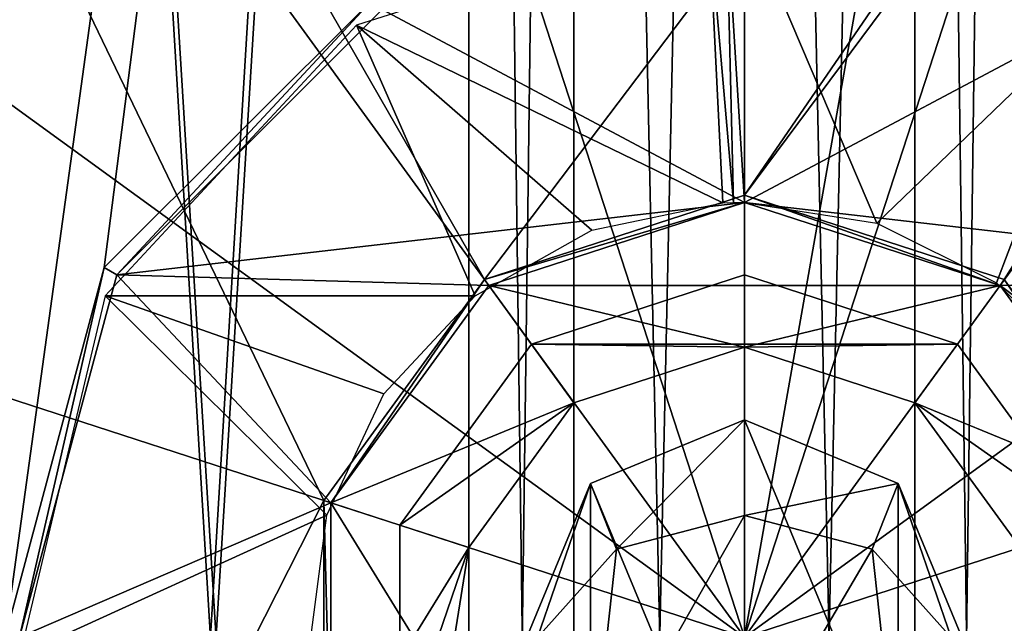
# Model space of a CAD drawing. Header units: millimetres. Extents: x -275 to 275, y -2132 to 836.
# Tile 64 of 83: x -5 to 1.79, y 561.46 to 565.63. Entities that reach past the tile are written whole.
import ezdxf

# ---------------------------------------------------------------- set-up
doc = ezdxf.new("R2010")
doc.units = ezdxf.units.MM
doc.header["$LTSCALE"] = 13.670324
for name, color, linetype in [('13', 7, 'CONTINUOUS'), ('14', 7, 'CONTINUOUS'), ('15', 7, 'CONTINUOUS'), ('16', 7, 'CONTINUOUS'), ('17', 7, 'CONTINUOUS'), ('356', 7, 'CONTINUOUS'), ('359', 7, 'CONTINUOUS'), ('361', 7, 'CONTINUOUS'), ('362', 7, 'CONTINUOUS'), ('364', 7, 'CONTINUOUS'), ('365', 7, 'CONTINUOUS'), ('367', 7, 'CONTINUOUS'), ('369', 7, 'CONTINUOUS'), ('371', 7, 'CONTINUOUS'), ('373', 7, 'CONTINUOUS'), ('375', 7, 'CONTINUOUS'), ('376', 7, 'CONTINUOUS'), ('377', 7, 'CONTINUOUS'), ('380', 7, 'CONTINUOUS'), ('381', 7, 'CONTINUOUS'), ('382', 7, 'CONTINUOUS'), ('383', 7, 'CONTINUOUS'), ('406', 7, 'CONTINUOUS'), ('409', 7, 'CONTINUOUS'), ('557', 7, 'CONTINUOUS'), ('558', 7, 'CONTINUOUS'), ('559', 7, 'CONTINUOUS'), ('562', 7, 'CONTINUOUS'), ('576', 7, 'CONTINUOUS'), ('577', 7, 'CONTINUOUS'), ('578', 7, 'CONTINUOUS')]:
    doc.layers.add(name, color=color, linetype=linetype)

msp = doc.modelspace()

# ---------------------------------------------------------------- linework, layer by layer
at = {"layer": '13', "linetype": 'CONTINUOUS'}
for points in [[(1.0606, 562.4284, -1498.1026), (0, 562.207, -1500.1492), (0, 562.8678, -1498.1026), (1.0606, 562.4284, -1498.1026)], [(0.8817, 561.9746, -1499.9817), (0, 562.207, -1500.1492), (1.0606, 562.4284, -1498.1026), (0.8817, 561.9746, -1499.9817)], [(1.4266, 561.3662, -1499.5431), (0.8817, 561.9746, -1499.9817), (1.0606, 562.4284, -1498.1026), (1.4266, 561.3662, -1499.5431)], [(1.5, 561.3678, -1498.1026), (1.4266, 561.3662, -1499.5431), (1.0606, 562.4284, -1498.1026), (1.5, 561.3678, -1498.1026)], [(0.8817, 561.9746, -1499.9817), (0, 560.4742, -1501.4231), (0, 562.207, -1500.1492), (0.8817, 561.9746, -1499.9817)], [(1.0607, 560.3353, -1501.0062), (0, 560.4742, -1501.4231), (0.8817, 561.9746, -1499.9817), (1.0607, 560.3353, -1501.0062)], [(1.4266, 561.3662, -1499.5431), (1.0607, 560.3353, -1501.0062), (0.8817, 561.9746, -1499.9817), (1.4266, 561.3662, -1499.5431)]]:
    msp.add_3dface(points, dxfattribs=at)
at = {"layer": '14', "linetype": 'CONTINUOUS'}
for points in [[(0, 562.8678, -1498.1026), (-0.8817, 561.9746, -1499.9817), (-1.0607, 562.4284, -1498.1026), (0, 562.8678, -1498.1026)], [(0, 562.8678, -1498.1026), (0, 562.207, -1500.1492), (-0.8817, 561.9746, -1499.9817), (0, 562.8678, -1498.1026)], [(-1.0607, 562.4284, -1498.1026), (-1.4266, 561.3662, -1499.5431), (-1.5, 561.3677, -1498.1026), (-1.0607, 562.4284, -1498.1026)], [(-0.8817, 561.9746, -1499.9817), (-1.4266, 561.3662, -1499.5431), (-1.0607, 562.4284, -1498.1026), (-0.8817, 561.9746, -1499.9817)], [(0, 560.4742, -1501.4231), (-1.0607, 560.3353, -1501.0062), (0, 562.207, -1500.1492), (0, 560.4742, -1501.4231)], [(0, 562.207, -1500.1492), (-1.0607, 560.3353, -1501.0062), (-0.8817, 561.9746, -1499.9817), (0, 562.207, -1500.1492)], [(-0.8817, 561.9746, -1499.9817), (-1.0607, 560.3353, -1501.0062), (-1.4266, 561.3662, -1499.5431), (-0.8817, 561.9746, -1499.9817)]]:
    msp.add_3dface(points, dxfattribs=at)
at = {"layer": '15', "linetype": 'CONTINUOUS'}
for points in [[(0, 562.8678, -1498.1026), (-1.0607, 562.4284, -1498.1026), (0, 562.8678, -1248.1026), (0, 562.8678, -1498.1026)], [(0, 562.8678, -1248.1026), (-1.0607, 562.4284, -1498.1026), (0, 562.8678, -998.1026), (0, 562.8678, -1248.1026)], [(0, 562.8678, -998.1026), (-1.0607, 562.4284, -1498.1026), (-1.0607, 562.4284, -998.1026), (0, 562.8678, -998.1026)], [(-1.0607, 562.4284, -1498.1026), (-1.5, 561.3677, -1498.1026), (-1.0607, 562.4284, -998.1026), (-1.0607, 562.4284, -1498.1026)], [(-1.0607, 562.4284, -998.1026), (-1.5, 561.3677, -1498.1026), (-1.5, 561.3678, -998.1026), (-1.0607, 562.4284, -998.1026)]]:
    msp.add_3dface(points, dxfattribs=at)
at = {"layer": '16', "linetype": 'CONTINUOUS'}
for points in [[(1.0606, 562.4284, -1498.1026), (0, 562.8678, -1498.1026), (1.0607, 562.4284, -998.1026), (1.0606, 562.4284, -1498.1026)], [(0, 562.8678, -1498.1026), (0, 562.8678, -1248.1026), (1.0607, 562.4284, -998.1026), (0, 562.8678, -1498.1026)], [(0, 562.8678, -1248.1026), (0, 562.8678, -998.1026), (1.0607, 562.4284, -998.1026), (0, 562.8678, -1248.1026)], [(1.5, 561.3678, -1498.1026), (1.0606, 562.4284, -1498.1026), (1.0607, 562.4284, -998.1026), (1.5, 561.3678, -1498.1026)], [(1.5, 561.3677, -998.1026), (1.5, 561.3678, -1498.1026), (1.0607, 562.4284, -998.1026), (1.5, 561.3677, -998.1026)]]:
    msp.add_3dface(points, dxfattribs=at)
at = {"layer": '17', "linetype": 'CONTINUOUS'}
for points in [[(0, 562.8678, -998.1026), (-1.0607, 562.4284, -998.1026), (0, 559.8678, -998.1026), (0, 562.8678, -998.1026)], [(0, 562.8678, -998.1026), (0, 559.8678, -998.1026), (1.0607, 560.3072, -998.1026), (0, 562.8678, -998.1026)], [(0, 562.8678, -998.1026), (1.0607, 560.3072, -998.1026), (1.0607, 562.4284, -998.1026), (0, 562.8678, -998.1026)], [(-1.0607, 562.4284, -998.1026), (-1.5, 561.3678, -998.1026), (-1.0607, 560.3072, -998.1026), (-1.0607, 562.4284, -998.1026)], [(-1.0607, 562.4284, -998.1026), (-1.0607, 560.3072, -998.1026), (0, 559.8678, -998.1026), (-1.0607, 562.4284, -998.1026)], [(1.0607, 560.3072, -998.1026), (1.5, 561.3677, -998.1026), (1.0607, 562.4284, -998.1026), (1.0607, 560.3072, -998.1026)]]:
    msp.add_3dface(points, dxfattribs=at)
at = {"layer": '356', "linetype": 'CONTINUOUS'}
for points in [[(-31.9495, 572.9966, -940.4776), (34, 561.3678, -940.4776), (-34, 561.3678, -940.4776), (-31.9495, 572.9966, -940.4776)], [(31.9495, 572.9965, -940.4776), (34, 561.3678, -940.4776), (-31.9495, 572.9966, -940.4776), (31.9495, 572.9965, -940.4776)]]:
    msp.add_3dface(points, dxfattribs=at)
at = {"layer": '359', "linetype": 'CONTINUOUS'}
for points in [[(-31.2205, 561.3678, -940.0026), (31.2205, 561.3678, -940.0026), (29.3377, 572.0458, -940.0026), (-31.2205, 561.3678, -940.0026)], [(-31.2205, 561.3678, -940.0026), (29.3377, 572.0458, -940.0026), (-29.3378, 572.0457, -940.0026), (-31.2205, 561.3678, -940.0026)]]:
    msp.add_3dface(points, dxfattribs=at)
at = {"layer": '361', "linetype": 'CONTINUOUS'}
for points in [[(0, 598.361, -957.7026), (-5.1, 561.3678, -957.7026), (-12.6523, 596.1301, -957.7026), (0, 598.361, -957.7026)], [(-4.4167, 563.9178, -957.7026), (-5.1, 561.3678, -957.7026), (0, 598.361, -957.7026), (-4.4167, 563.9178, -957.7026)], [(-2.55, 565.7845, -957.7026), (-4.4167, 563.9178, -957.7026), (0, 598.361, -957.7026), (-2.55, 565.7845, -957.7026)]]:
    msp.add_3dface(points, dxfattribs=at)
at = {"layer": '362', "linetype": 'CONTINUOUS'}
for points in [[(-4.4168, 563.9177, -957.2026), (-4.4167, 563.9178, -957.7026), (-2.5501, 565.7845, -957.2026), (-4.4168, 563.9177, -957.2026)], [(-4.4167, 563.9178, -957.7026), (-2.55, 565.7845, -957.7026), (-2.5501, 565.7845, -957.2026), (-4.4167, 563.9178, -957.7026)], [(-5.1, 561.3678, -957.7026), (-4.4167, 563.9178, -957.7026), (-5.1, 561.3678, -957.2026), (-5.1, 561.3678, -957.7026)], [(-5.1, 561.3678, -957.2026), (-4.4167, 563.9178, -957.7026), (-4.4168, 563.9177, -957.2026), (-5.1, 561.3678, -957.2026)]]:
    msp.add_3dface(points, dxfattribs=at)
at = {"layer": '364', "linetype": 'CONTINUOUS'}
for points in [[(0, 564.3678, -957.2026), (0, 564.4178, -957.2026), (-1.7927, 563.8353, -957.2026), (0, 564.3678, -957.2026)], [(0, 564.3678, -957.2026), (1.7634, 563.7948, -957.2026), (0, 564.4178, -957.2026), (0, 564.3678, -957.2026)], [(0, 564.4178, -957.2026), (1.7634, 563.7948, -957.2026), (1.7927, 563.8353, -957.2026), (0, 564.4178, -957.2026)], [(-1.7634, 563.7948, -957.2026), (0, 564.3678, -957.2026), (-1.7927, 563.8353, -957.2026), (-1.7634, 563.7948, -957.2026)], [(-2.9007, 562.3103, -957.2026), (-2.8532, 562.2948, -957.2026), (-1.7927, 563.8353, -957.2026), (-2.9007, 562.3103, -957.2026)], [(-2.8532, 562.2948, -957.2026), (-1.7634, 563.7948, -957.2026), (-1.7927, 563.8353, -957.2026), (-2.8532, 562.2948, -957.2026)], [(1.7634, 563.7948, -957.2026), (2.8532, 562.2948, -957.2026), (1.7927, 563.8353, -957.2026), (1.7634, 563.7948, -957.2026)], [(1.7927, 563.8353, -957.2026), (2.8532, 562.2948, -957.2026), (2.9007, 562.3103, -957.2026), (1.7927, 563.8353, -957.2026)], [(-2.8532, 560.4407, -957.2026), (-2.8532, 562.2948, -957.2026), (-2.9007, 562.3103, -957.2026), (-2.8532, 560.4407, -957.2026)], [(-2.9007, 560.4253, -957.2026), (-2.8532, 560.4407, -957.2026), (-2.9007, 562.3103, -957.2026), (-2.9007, 560.4253, -957.2026)]]:
    msp.add_3dface(points, dxfattribs=at)
at = {"layer": '365', "linetype": 'CONTINUOUS'}
for points in [[(-2.5001, 565.6979, -957.2026), (-4.3301, 563.8678, -961.2026), (-4.3302, 563.8677, -957.2026), (-2.5001, 565.6979, -957.2026)], [(-2.4999, 565.698, -961.2026), (-4.3301, 563.8678, -961.2026), (-2.5001, 565.6979, -957.2026), (-2.4999, 565.698, -961.2026)], [(-4.3301, 563.8678, -961.2026), (-5, 561.3678, -961.2026), (-4.3302, 563.8677, -957.2026), (-4.3301, 563.8678, -961.2026)], [(-5, 561.3678, -961.2026), (-5, 561.3678, -957.2026), (-4.3302, 563.8677, -957.2026), (-5, 561.3678, -961.2026)]]:
    msp.add_3dface(points, dxfattribs=at)
at = {"layer": '367', "linetype": 'CONTINUOUS'}
for points in [[(-4.3301, 563.8678, -961.2026), (-2.4999, 565.698, -961.2026), (0, 564.3678, -961.2026), (-4.3301, 563.8678, -961.2026)], [(-2.4999, 565.698, -961.2026), (2.4999, 565.6979, -961.2026), (0, 564.3678, -961.2026), (-2.4999, 565.698, -961.2026)], [(2.4999, 565.6979, -961.2026), (4.3301, 563.8678, -961.2026), (0, 564.3678, -961.2026), (2.4999, 565.6979, -961.2026)], [(-1.7634, 563.7948, -961.2026), (-4.3301, 563.8678, -961.2026), (0, 564.3678, -961.2026), (-1.7634, 563.7948, -961.2026)], [(0, 564.3678, -961.2026), (4.3301, 563.8678, -961.2026), (1.7634, 563.7948, -961.2026), (0, 564.3678, -961.2026)], [(-5, 561.3678, -961.2026), (-4.3301, 563.8678, -961.2026), (-2.8532, 562.2948, -961.2026), (-5, 561.3678, -961.2026)], [(-2.8532, 562.2948, -961.2026), (-4.3301, 563.8678, -961.2026), (-1.7634, 563.7948, -961.2026), (-2.8532, 562.2948, -961.2026)], [(4.3301, 563.8678, -961.2026), (5, 561.3678, -961.2026), (1.7634, 563.7948, -961.2026), (4.3301, 563.8678, -961.2026)], [(1.7634, 563.7948, -961.2026), (5, 561.3678, -961.2026), (2.8532, 562.2948, -961.2026), (1.7634, 563.7948, -961.2026)], [(-2.8532, 560.4407, -961.2026), (-5, 561.3678, -961.2026), (-2.8532, 562.2948, -961.2026), (-2.8532, 560.4407, -961.2026)]]:
    msp.add_3dface(points, dxfattribs=at)
at = {"layer": '369', "linetype": 'CONTINUOUS'}
for points in [[(0, 564.3678, -957.2026), (-1.7634, 563.7948, -957.2026), (0, 564.3678, -954.2026), (0, 564.3678, -957.2026)], [(0, 564.3678, -954.2026), (-1.7634, 563.7948, -957.2026), (-1.7634, 563.7948, -954.2026), (0, 564.3678, -954.2026)], [(-1.7634, 563.7948, -961.2026), (0, 564.3678, -961.2026), (-1.7634, 563.7948, -1006.2026), (-1.7634, 563.7948, -961.2026)], [(-1.7634, 563.7948, -1006.2026), (0, 564.3678, -961.2026), (0, 564.3678, -1006.2026), (-1.7634, 563.7948, -1006.2026)], [(-1.7634, 563.7948, -957.2026), (-2.8532, 562.2948, -957.2026), (-1.7634, 563.7948, -954.2026), (-1.7634, 563.7948, -957.2026)], [(-1.7634, 563.7948, -954.2026), (-2.8532, 562.2948, -957.2026), (-2.8532, 562.2948, -954.2026), (-1.7634, 563.7948, -954.2026)], [(-2.8532, 562.2948, -961.2026), (-1.7634, 563.7948, -961.2026), (-2.8532, 562.2948, -1006.2026), (-2.8532, 562.2948, -961.2026)], [(-2.8532, 562.2948, -1006.2026), (-1.7634, 563.7948, -961.2026), (-1.7634, 563.7948, -1006.2026), (-2.8532, 562.2948, -1006.2026)], [(-2.8532, 562.2948, -957.2026), (-2.8532, 560.4407, -957.2026), (-2.8532, 562.2948, -954.2026), (-2.8532, 562.2948, -957.2026)], [(-2.8532, 562.2948, -954.2026), (-2.8532, 560.4407, -957.2026), (-2.8532, 560.4407, -954.2026), (-2.8532, 562.2948, -954.2026)], [(-2.8532, 560.4407, -961.2026), (-2.8532, 562.2948, -961.2026), (-2.8532, 560.4408, -1006.2026), (-2.8532, 560.4407, -961.2026)], [(-2.8532, 560.4408, -1006.2026), (-2.8532, 562.2948, -961.2026), (-2.8532, 562.2948, -1006.2026), (-2.8532, 560.4408, -1006.2026)]]:
    msp.add_3dface(points, dxfattribs=at)
at = {"layer": '371', "linetype": 'CONTINUOUS'}
for points in [[(0, 563.3678, -954.2026), (-1.1756, 562.9858, -954.2026), (0, 563.3678, -1006.2026), (0, 563.3678, -954.2026)], [(0, 563.3678, -1006.2026), (-1.1756, 562.9858, -954.2026), (-1.1756, 562.9858, -1006.2026), (0, 563.3678, -1006.2026)], [(-1.1756, 562.9858, -954.2026), (-1.9021, 561.9858, -954.2026), (-1.1756, 562.9858, -1006.2026), (-1.1756, 562.9858, -954.2026)], [(-1.1756, 562.9858, -1006.2026), (-1.9021, 561.9858, -954.2026), (-1.9021, 561.9858, -1006.2026), (-1.1756, 562.9858, -1006.2026)], [(-2, 561.3678, -987.2026), (-2, 561.3678, -993.2026), (-1.9021, 561.9858, -1006.2026), (-2, 561.3678, -987.2026)], [(-1.9021, 560.7497, -954.2026), (-2, 561.3678, -987.2026), (-1.9021, 561.9858, -1006.2026), (-1.9021, 560.7497, -954.2026)], [(-1.9021, 561.9858, -1006.2026), (-2, 561.3678, -993.2026), (-1.9021, 560.7497, -1006.2026), (-1.9021, 561.9858, -1006.2026)], [(-1.9021, 561.9858, -954.2026), (-1.9021, 560.7497, -954.2026), (-1.9021, 561.9858, -1006.2026), (-1.9021, 561.9858, -954.2026)]]:
    msp.add_3dface(points, dxfattribs=at)
at = {"layer": '373', "linetype": 'CONTINUOUS'}
for points in [[(1.7634, 563.7948, -957.2026), (0, 564.3678, -957.2026), (1.7634, 563.7948, -954.2026), (1.7634, 563.7948, -957.2026)], [(0, 564.3678, -957.2026), (0, 564.3678, -954.2026), (1.7634, 563.7948, -954.2026), (0, 564.3678, -957.2026)], [(0, 564.3678, -961.2026), (1.7634, 563.7948, -961.2026), (0, 564.3678, -1006.2026), (0, 564.3678, -961.2026)], [(0, 564.3678, -1006.2026), (1.7634, 563.7948, -961.2026), (1.7634, 563.7948, -1006.2026), (0, 564.3678, -1006.2026)], [(2.8532, 562.2948, -957.2026), (1.7634, 563.7948, -957.2026), (2.8532, 562.2948, -954.2026), (2.8532, 562.2948, -957.2026)], [(2.8532, 562.2948, -954.2026), (1.7634, 563.7948, -957.2026), (1.7634, 563.7948, -954.2026), (2.8532, 562.2948, -954.2026)], [(1.7634, 563.7948, -961.2026), (2.8532, 562.2948, -961.2026), (1.7634, 563.7948, -1006.2026), (1.7634, 563.7948, -961.2026)], [(1.7634, 563.7948, -1006.2026), (2.8532, 562.2948, -961.2026), (2.8532, 562.2948, -1006.2026), (1.7634, 563.7948, -1006.2026)]]:
    msp.add_3dface(points, dxfattribs=at)
at = {"layer": '375', "linetype": 'CONTINUOUS'}
for points in [[(0, 563.3678, -954.2026), (0, 563.3678, -1006.2026), (1.1756, 562.9858, -1006.2026), (0, 563.3678, -954.2026)], [(0, 563.3678, -954.2026), (1.1756, 562.9858, -1006.2026), (1.1756, 562.9858, -954.2026), (0, 563.3678, -954.2026)], [(1.1756, 562.9858, -1006.2026), (1.9021, 561.9858, -1006.2026), (1.1756, 562.9858, -954.2026), (1.1756, 562.9858, -1006.2026)], [(1.1756, 562.9858, -954.2026), (1.9021, 561.9858, -1006.2026), (1.9021, 561.9858, -954.2026), (1.1756, 562.9858, -954.2026)]]:
    msp.add_3dface(points, dxfattribs=at)
at = {"layer": '376', "linetype": 'CONTINUOUS'}
for points in [[(-1.7634, 563.7948, -1006.2026), (0, 564.3678, -1006.2026), (1.7634, 563.7948, -1006.2026), (-1.7634, 563.7948, -1006.2026)], [(-2.8532, 562.2948, -1006.2026), (-1.7634, 563.7948, -1006.2026), (-1.1756, 562.9858, -1006.2026), (-2.8532, 562.2948, -1006.2026)], [(-1.7634, 563.7948, -1006.2026), (0, 563.3678, -1006.2026), (-1.1756, 562.9858, -1006.2026), (-1.7634, 563.7948, -1006.2026)], [(0, 563.3678, -1006.2026), (-1.7634, 563.7948, -1006.2026), (1.7634, 563.7948, -1006.2026), (0, 563.3678, -1006.2026)], [(0, 563.3678, -1006.2026), (1.7634, 563.7948, -1006.2026), (1.1756, 562.9858, -1006.2026), (0, 563.3678, -1006.2026)], [(1.7634, 563.7948, -1006.2026), (2.8532, 562.2948, -1006.2026), (1.1756, 562.9858, -1006.2026), (1.7634, 563.7948, -1006.2026)], [(-2.8532, 562.2948, -1006.2026), (-1.1756, 562.9858, -1006.2026), (-1.9021, 561.9858, -1006.2026), (-2.8532, 562.2948, -1006.2026)], [(2.8532, 562.2948, -1006.2026), (1.9021, 561.9858, -1006.2026), (1.1756, 562.9858, -1006.2026), (2.8532, 562.2948, -1006.2026)], [(-2.8532, 560.4408, -1006.2026), (-2.8532, 562.2948, -1006.2026), (-1.9021, 560.7497, -1006.2026), (-2.8532, 560.4408, -1006.2026)], [(-2.8532, 562.2948, -1006.2026), (-1.9021, 561.9858, -1006.2026), (-1.9021, 560.7497, -1006.2026), (-2.8532, 562.2948, -1006.2026)]]:
    msp.add_3dface(points, dxfattribs=at)
at = {"layer": '377', "linetype": 'CONTINUOUS'}
for points in [[(0, 564.3678, -954.2026), (-1.7634, 563.7948, -954.2026), (1.7634, 563.7948, -954.2026), (0, 564.3678, -954.2026)], [(-1.7634, 563.7948, -954.2026), (-2.8532, 562.2948, -954.2026), (-1.1756, 562.9858, -954.2026), (-1.7634, 563.7948, -954.2026)], [(-1.7634, 563.7948, -954.2026), (-1.1756, 562.9858, -954.2026), (0, 563.3678, -954.2026), (-1.7634, 563.7948, -954.2026)], [(-1.7634, 563.7948, -954.2026), (0, 563.3678, -954.2026), (1.7634, 563.7948, -954.2026), (-1.7634, 563.7948, -954.2026)], [(1.7634, 563.7948, -954.2026), (0, 563.3678, -954.2026), (1.1756, 562.9858, -954.2026), (1.7634, 563.7948, -954.2026)], [(2.8532, 562.2948, -954.2026), (1.7634, 563.7948, -954.2026), (1.1756, 562.9858, -954.2026), (2.8532, 562.2948, -954.2026)], [(-2.8532, 562.2948, -954.2026), (-1.9021, 561.9858, -954.2026), (-1.1756, 562.9858, -954.2026), (-2.8532, 562.2948, -954.2026)], [(2.8532, 562.2948, -954.2026), (1.1756, 562.9858, -954.2026), (1.9021, 561.9858, -954.2026), (2.8532, 562.2948, -954.2026)], [(-2.8532, 562.2948, -954.2026), (-2.8532, 560.4407, -954.2026), (-1.9021, 561.9858, -954.2026), (-2.8532, 562.2948, -954.2026)], [(-2.8532, 560.4407, -954.2026), (-1.9021, 560.7497, -954.2026), (-1.9021, 561.9858, -954.2026), (-2.8532, 560.4407, -954.2026)]]:
    msp.add_3dface(points, dxfattribs=at)
at = {"layer": '380', "linetype": 'CONTINUOUS'}
for points in [[(14.6147, 584.0678, -955.2026), (13.1452, 583.5903, -955.2026), (0, 564.4178, -955.2026), (14.6147, 584.0678, -955.2026)], [(1.7928, 563.8352, -955.2026), (14.6147, 584.0678, -955.2026), (0, 564.4178, -955.2026), (1.7928, 563.8352, -955.2026)], [(-13.1452, 583.5903, -955.2026), (-15.5229, 537.4177, -955.2026), (-2.9007, 562.3103, -955.2026), (-13.1452, 583.5903, -955.2026)], [(13.1452, 583.5903, -955.2026), (-13.1452, 583.5903, -955.2026), (-1.7928, 563.8353, -955.2026), (13.1452, 583.5903, -955.2026)], [(-1.7928, 563.8353, -955.2026), (-13.1452, 583.5903, -955.2026), (-2.9007, 562.3103, -955.2026), (-1.7928, 563.8353, -955.2026)], [(0, 564.4178, -955.2026), (13.1452, 583.5903, -955.2026), (-1.7928, 563.8353, -955.2026), (0, 564.4178, -955.2026)], [(-2.9007, 562.3103, -955.2026), (-15.5229, 537.4177, -955.2026), (-2.9007, 560.4253, -955.2026), (-2.9007, 562.3103, -955.2026)]]:
    msp.add_3dface(points, dxfattribs=at)
at = {"layer": '381', "linetype": 'CONTINUOUS'}
for points in [[(0, 564.4178, -957.2026), (1.7927, 563.8353, -957.2026), (0, 564.4178, -955.2026), (0, 564.4178, -957.2026)], [(1.7927, 563.8353, -957.2026), (1.7928, 563.8352, -955.2026), (0, 564.4178, -955.2026), (1.7927, 563.8353, -957.2026)], [(1.7927, 563.8353, -957.2026), (2.9007, 562.3103, -957.2026), (1.7928, 563.8352, -955.2026), (1.7927, 563.8353, -957.2026)]]:
    msp.add_3dface(points, dxfattribs=at)
at = {"layer": '382', "linetype": 'CONTINUOUS'}
for points in [[(-1.7927, 563.8353, -957.2026), (0, 564.4178, -957.2026), (-1.7928, 563.8353, -955.2026), (-1.7927, 563.8353, -957.2026)], [(0, 564.4178, -957.2026), (0, 564.4178, -955.2026), (-1.7928, 563.8353, -955.2026), (0, 564.4178, -957.2026)], [(-2.9007, 562.3103, -957.2026), (-1.7927, 563.8353, -957.2026), (-2.9007, 562.3103, -955.2026), (-2.9007, 562.3103, -957.2026)], [(-1.7927, 563.8353, -957.2026), (-1.7928, 563.8353, -955.2026), (-2.9007, 562.3103, -955.2026), (-1.7927, 563.8353, -957.2026)], [(-2.9007, 560.4253, -957.2026), (-2.9007, 562.3103, -957.2026), (-2.9007, 560.4253, -955.2026), (-2.9007, 560.4253, -957.2026)], [(-2.9007, 562.3103, -957.2026), (-2.9007, 562.3103, -955.2026), (-2.9007, 560.4253, -955.2026), (-2.9007, 562.3103, -957.2026)]]:
    msp.add_3dface(points, dxfattribs=at)
at = {"layer": '383', "linetype": 'CONTINUOUS'}
for points in [[(-4.3302, 563.8677, -957.2026), (-4.4168, 563.9177, -957.2026), (-2.5501, 565.7845, -957.2026), (-4.3302, 563.8677, -957.2026)], [(-2.5001, 565.6979, -957.2026), (-4.3302, 563.8677, -957.2026), (-2.5501, 565.7845, -957.2026), (-2.5001, 565.6979, -957.2026)], [(-5, 561.3678, -957.2026), (-5.1, 561.3678, -957.2026), (-4.4168, 563.9177, -957.2026), (-5, 561.3678, -957.2026)], [(-4.3302, 563.8677, -957.2026), (-5, 561.3678, -957.2026), (-4.4168, 563.9177, -957.2026), (-4.3302, 563.8677, -957.2026)]]:
    msp.add_3dface(points, dxfattribs=at)
at = {"layer": '406', "linetype": 'CONTINUOUS'}
for points in [[(-5.5469, 530.4257, -948.7026), (-5.5471, 592.3098, -948.7026), (-1.9021, 590.9858, -948.7026), (-5.5469, 530.4257, -948.7026)], [(-1.9021, 589.7497, -948.7026), (-5.5469, 530.4257, -948.7026), (-1.9021, 590.9858, -948.7026), (-1.9021, 589.7497, -948.7026)], [(-1.9021, 532.9858, -948.7026), (-5.5469, 530.4257, -948.7026), (-1.9021, 589.7497, -948.7026), (-1.9021, 532.9858, -948.7026)], [(-1.1756, 588.7497, -948.7026), (-1.9021, 532.9858, -948.7026), (-1.9021, 589.7497, -948.7026), (-1.1756, 588.7497, -948.7026)], [(1.9021, 532.9858, -948.7026), (1.1756, 533.9858, -948.7026), (1.9021, 589.7497, -948.7026), (1.9021, 532.9858, -948.7026)], [(1.9021, 589.7497, -948.7026), (1.1756, 533.9858, -948.7026), (1.1756, 588.7497, -948.7026), (1.9021, 589.7497, -948.7026)], [(-1.1756, 533.9858, -948.7026), (-1.9021, 532.9858, -948.7026), (-1.1756, 588.7497, -948.7026), (-1.1756, 533.9858, -948.7026)], [(0, 588.3678, -948.7026), (-1.1756, 533.9858, -948.7026), (-1.1756, 588.7497, -948.7026), (0, 588.3678, -948.7026)], [(1.1756, 533.9858, -948.7026), (0, 534.3678, -948.7026), (1.1756, 588.7497, -948.7026), (1.1756, 533.9858, -948.7026)], [(1.1756, 588.7497, -948.7026), (0, 534.3678, -948.7026), (0, 588.3678, -948.7026), (1.1756, 588.7497, -948.7026)], [(0, 534.3678, -948.7026), (-1.1756, 533.9858, -948.7026), (0, 588.3678, -948.7026), (0, 534.3678, -948.7026)]]:
    msp.add_3dface(points, dxfattribs=at)
at = {"layer": '409', "linetype": 'CONTINUOUS'}
for points in [[(-5.5469, 592.3098, -947.2026), (-5.5471, 530.4258, -947.2026), (-1.9021, 531.7497, -947.2026), (-5.5469, 592.3098, -947.2026)], [(-1.9021, 532.9858, -947.2026), (-5.5469, 592.3098, -947.2026), (-1.9021, 531.7497, -947.2026), (-1.9021, 532.9858, -947.2026)], [(-5.5469, 592.3098, -947.2026), (-1.9021, 532.9858, -947.2026), (-1.9021, 589.7497, -947.2026), (-5.5469, 592.3098, -947.2026)], [(-1.9021, 532.9858, -947.2026), (-1.1756, 533.9858, -947.2026), (-1.9021, 589.7497, -947.2026), (-1.9021, 532.9858, -947.2026)], [(-1.9021, 589.7497, -947.2026), (-1.1756, 533.9858, -947.2026), (-1.1756, 588.7497, -947.2026), (-1.9021, 589.7497, -947.2026)], [(1.1756, 588.7497, -947.2026), (1.9021, 532.9858, -947.2026), (1.9021, 589.7497, -947.2026), (1.1756, 588.7497, -947.2026)], [(-1.1756, 533.9858, -947.2026), (0, 534.3678, -947.2026), (-1.1756, 588.7497, -947.2026), (-1.1756, 533.9858, -947.2026)], [(0, 534.3678, -947.2026), (0, 588.3678, -947.2026), (-1.1756, 588.7497, -947.2026), (0, 534.3678, -947.2026)], [(0, 588.3678, -947.2026), (1.1756, 533.9858, -947.2026), (1.1756, 588.7497, -947.2026), (0, 588.3678, -947.2026)], [(1.1756, 533.9858, -947.2026), (1.9021, 532.9858, -947.2026), (1.1756, 588.7497, -947.2026), (1.1756, 533.9858, -947.2026)], [(0, 534.3678, -947.2026), (1.1756, 533.9858, -947.2026), (0, 588.3678, -947.2026), (0, 534.3678, -947.2026)]]:
    msp.add_3dface(points, dxfattribs=at)
at = {"layer": '557', "linetype": 'CONTINUOUS'}
for points in [[(-2.677, 565.5907, -955.2026), (-0.149, 564.3641, -954.2026), (-0.2483, 566.3616, -955.2026), (-2.677, 565.5907, -955.2026)], [(-0.2483, 566.3616, -955.2026), (-0.0745, 564.3668, -954.2026), (-0.1242, 566.3662, -955.2026), (-0.2483, 566.3616, -955.2026)], [(-0.149, 564.3641, -954.2026), (-0.0745, 564.3668, -954.2026), (-0.2483, 566.3616, -955.2026), (-0.149, 564.3641, -954.2026)], [(-0.1242, 566.3662, -955.2026), (0, 564.3678, -954.2026), (0, 566.3678, -955.2026), (-0.1242, 566.3662, -955.2026)], [(-0.0745, 564.3668, -954.2026), (0, 564.3678, -954.2026), (-0.1242, 566.3662, -955.2026), (-0.0745, 564.3668, -954.2026)], [(-4.4106, 563.723, -955.2026), (-1.8583, 563.7229, -954.2026), (-2.677, 565.5907, -955.2026), (-4.4106, 563.723, -955.2026)], [(-1.0536, 564.1767, -954.2026), (-0.149, 564.3641, -954.2026), (-2.677, 565.5907, -955.2026), (-1.0536, 564.1767, -954.2026)], [(-1.8583, 563.7229, -954.2026), (-1.0536, 564.1767, -954.2026), (-2.677, 565.5907, -955.2026), (-1.8583, 563.7229, -954.2026)], [(-4.9985, 561.2435, -955.2026), (-2.8795, 562.2094, -954.2026), (-4.4106, 563.723, -955.2026), (-4.9985, 561.2435, -955.2026)], [(-2.8795, 562.2094, -954.2026), (-2.4869, 563.0457, -954.2026), (-4.4106, 563.723, -955.2026), (-2.8795, 562.2094, -954.2026)], [(-2.4869, 563.0457, -954.2026), (-1.8583, 563.7229, -954.2026), (-4.4106, 563.723, -955.2026), (-2.4869, 563.0457, -954.2026)], [(-2.9991, 561.2932, -954.2026), (-2.8795, 562.2094, -954.2026), (-4.9985, 561.2435, -955.2026), (-2.9991, 561.2932, -954.2026)]]:
    msp.add_3dface(points, dxfattribs=at)
at = {"layer": '558', "linetype": 'CONTINUOUS'}
for points in [[(0, 566.3678, -955.2026), (0.9128, 564.2255, -954.2026), (2.464, 565.7185, -955.2026), (0, 566.3678, -955.2026)], [(0, 566.3678, -955.2026), (0, 564.3678, -954.2026), (0.9128, 564.2255, -954.2026), (0, 566.3678, -955.2026)], [(0.9128, 564.2255, -954.2026), (1.7392, 563.8122, -954.2026), (2.464, 565.7185, -955.2026), (0.9128, 564.2255, -954.2026)], [(1.7392, 563.8122, -954.2026), (2.4005, 563.1671, -954.2026), (2.464, 565.7185, -955.2026), (1.7392, 563.8122, -954.2026)]]:
    msp.add_3dface(points, dxfattribs=at)
at = {"layer": '559', "linetype": 'CONTINUOUS'}
for points in [[(5.2093, 531.8235, -939.5026), (-5.2093, 531.8235, -939.5026), (5.2093, 590.912, -939.5026), (5.2093, 531.8235, -939.5026)], [(5.2093, 590.912, -939.5026), (-5.2093, 531.8235, -939.5026), (-5.2093, 590.912, -939.5026), (5.2093, 590.912, -939.5026)]]:
    msp.add_3dface(points, dxfattribs=at)
at = {"layer": '562', "linetype": 'CONTINUOUS'}
for points in [[(-2.6399, 569.4926, -923.6062), (0, 561.3678, -922.4026), (0, 569.9107, -923.6062), (-2.6399, 569.4926, -923.6062)], [(0, 569.9107, -923.6062), (0, 561.3678, -922.4026), (2.6399, 569.4926, -923.6062), (0, 569.9107, -923.6062)], [(-5.0214, 568.2792, -923.6062), (0, 561.3678, -922.4026), (-2.6399, 569.4926, -923.6062), (-5.0214, 568.2792, -923.6062)], [(2.6399, 569.4926, -923.6062), (0, 561.3678, -922.4026), (5.0214, 568.2792, -923.6062), (2.6399, 569.4926, -923.6062)], [(-6.9114, 566.3892, -923.6062), (0, 561.3678, -922.4026), (-5.0214, 568.2792, -923.6062), (-6.9114, 566.3892, -923.6062)], [(5.0214, 568.2792, -923.6062), (0, 561.3678, -922.4026), (6.9114, 566.3892, -923.6062), (5.0214, 568.2792, -923.6062)], [(-8.1248, 564.0077, -923.6062), (0, 561.3678, -922.4026), (-6.9114, 566.3892, -923.6062), (-8.1248, 564.0077, -923.6062)], [(6.9114, 566.3892, -923.6062), (0, 561.3678, -922.4026), (8.1248, 564.0077, -923.6062), (6.9114, 566.3892, -923.6062)], [(-8.5423, 561.3678, -923.606), (0, 561.3678, -922.4026), (-8.1248, 564.0077, -923.6062), (-8.5423, 561.3678, -923.606)], [(8.1248, 564.0077, -923.6062), (0, 561.3678, -922.4026), (8.4394, 561.3678, -923.5778), (8.1248, 564.0077, -923.6062)]]:
    msp.add_3dface(points, dxfattribs=at)
at = {"layer": '576', "linetype": 'CONTINUOUS'}
for points in [[(0, 563.8678, -1006.2026), (-1.4695, 563.3903, -1006.2026), (0, 563.8678, -995.2026), (0, 563.8678, -1006.2026)], [(0, 563.8678, -995.2026), (-1.4695, 563.3903, -1006.2026), (-1.4695, 563.3903, -995.2026), (0, 563.8678, -995.2026)], [(-1.4695, 563.3903, -1006.2026), (-2.3777, 562.1403, -1006.2026), (-1.4695, 563.3903, -995.2026), (-1.4695, 563.3903, -1006.2026)], [(-1.4695, 563.3903, -995.2026), (-2.3777, 562.1403, -1006.2026), (-2.3777, 562.1402, -995.2026), (-1.4695, 563.3903, -995.2026)], [(-2.3777, 562.1403, -1006.2026), (-2.3776, 560.5952, -1006.2026), (-2.3777, 562.1402, -995.2026), (-2.3777, 562.1403, -1006.2026)], [(-2.3777, 562.1402, -995.2026), (-2.3776, 560.5952, -1006.2026), (-2.3777, 560.5953, -995.2026), (-2.3777, 562.1402, -995.2026)]]:
    msp.add_3dface(points, dxfattribs=at)
at = {"layer": '577', "linetype": 'CONTINUOUS'}
for points in [[(0, 563.8678, -1006.2026), (0, 563.8678, -995.2026), (1.4695, 563.3903, -995.2026), (0, 563.8678, -1006.2026)], [(1.4694, 563.3904, -1006.2026), (0, 563.8678, -1006.2026), (1.4695, 563.3903, -995.2026), (1.4694, 563.3904, -1006.2026)], [(2.3776, 562.1404, -1006.2026), (1.4694, 563.3904, -1006.2026), (1.4695, 563.3903, -995.2026), (2.3776, 562.1404, -1006.2026)], [(2.3777, 562.1403, -995.2026), (2.3776, 562.1404, -1006.2026), (1.4695, 563.3903, -995.2026), (2.3777, 562.1403, -995.2026)]]:
    msp.add_3dface(points, dxfattribs=at)
at = {"layer": '578', "linetype": 'CONTINUOUS'}
for points in [[(0, 563.8678, -995.2026), (-1.4695, 563.3903, -995.2026), (1.4695, 563.3903, -995.2026), (0, 563.8678, -995.2026)], [(-1.4695, 563.3903, -995.2026), (-2.3777, 562.1402, -995.2026), (-1.1756, 562.9858, -995.2026), (-1.4695, 563.3903, -995.2026)], [(1.4695, 563.3903, -995.2026), (-1.4695, 563.3903, -995.2026), (0, 563.3678, -995.2026), (1.4695, 563.3903, -995.2026)], [(0, 563.3678, -995.2026), (-1.4695, 563.3903, -995.2026), (-1.1756, 562.9858, -995.2026), (0, 563.3678, -995.2026)], [(1.1756, 562.9858, -995.2026), (1.4695, 563.3903, -995.2026), (0, 563.3678, -995.2026), (1.1756, 562.9858, -995.2026)], [(2.3777, 562.1403, -995.2026), (1.4695, 563.3903, -995.2026), (1.1756, 562.9858, -995.2026), (2.3777, 562.1403, -995.2026)], [(-1.1756, 562.9858, -995.2026), (-2.3777, 562.1402, -995.2026), (-1.9021, 561.9858, -995.2026), (-1.1756, 562.9858, -995.2026)], [(1.9021, 561.9858, -995.2026), (2.3777, 562.1403, -995.2026), (1.1756, 562.9858, -995.2026), (1.9021, 561.9858, -995.2026)], [(-2.3777, 562.1402, -995.2026), (-2.3777, 560.5953, -995.2026), (-1.9021, 561.9858, -995.2026), (-2.3777, 562.1402, -995.2026)], [(-1.9021, 561.9858, -995.2026), (-2.3777, 560.5953, -995.2026), (-1.9021, 560.7497, -995.2026), (-1.9021, 561.9858, -995.2026)]]:
    msp.add_3dface(points, dxfattribs=at)

doc.saveas('drawing.dxf')
